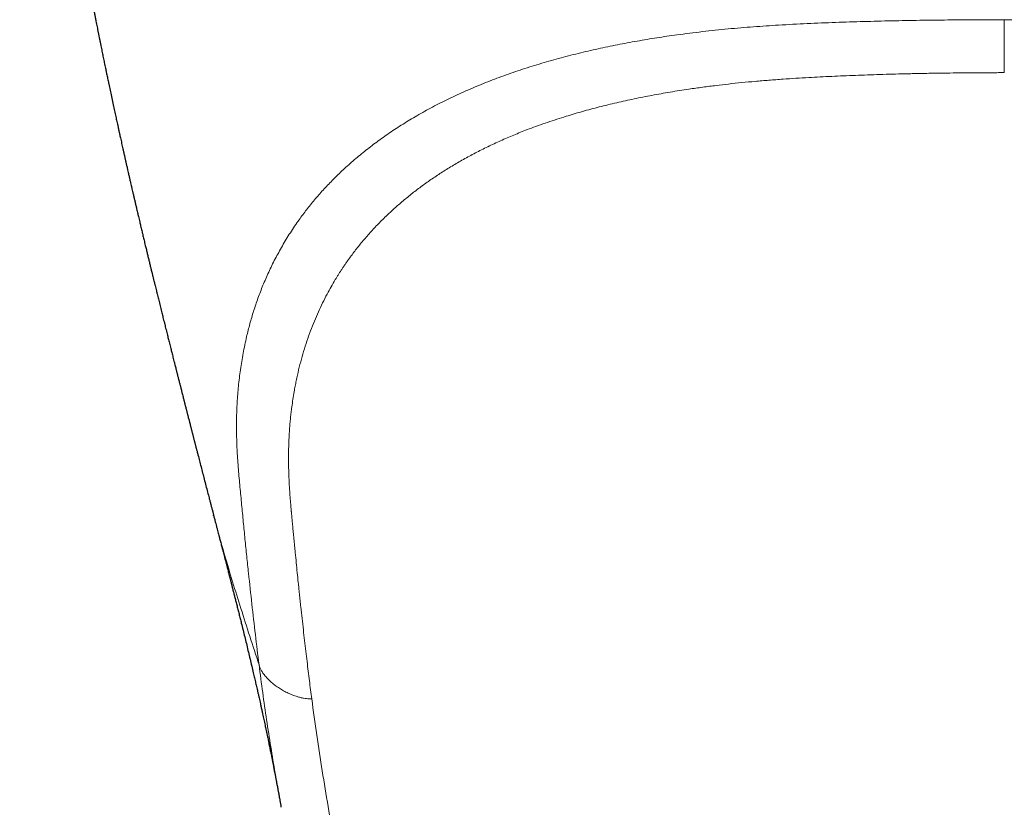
# Model space of a CAD drawing. Header units: millimetres. Extents: x 8 to 1136, y 12 to 650.
# Tile 15 of 49: x 557 to 582, y 263 to 283. Entities that reach past the tile are written whole.
import ezdxf

# ---------------------------------------------------------------- set-up
doc = ezdxf.new("R2010")
doc.units = ezdxf.units.MM

msp = doc.modelspace()

# ---------------------------------------------------------------- linework, layer by layer
at = {"color": 7, "linetype": 'Continuous', "lineweight": 30}
for p, q in [((561.537, 270.082), (561.535, 270.091)), ((563.241, 262.718), (563.239, 262.728))]:
    msp.add_line(p, q, dxfattribs=at)
for points, knots in [([(556.639, 300.362), (556.641, 300.309), (556.644, 300.167), (556.65, 299.941), (556.657, 299.687), (556.663, 299.449), (556.669, 299.225), (556.674, 299.019), (556.68, 298.83), (556.685, 298.659), (556.69, 298.5), (556.695, 298.355), (556.7, 298.223), (556.704, 298.104), (556.708, 297.998), (556.712, 297.905), (556.715, 297.828), (556.718, 297.766), (556.72, 297.717), (556.721, 297.678), (556.723, 297.648), (556.724, 297.624), (556.725, 297.603), (556.726, 297.581), (556.727, 297.554), (556.728, 297.517), (556.731, 297.467), (556.733, 297.404), (556.737, 297.329), (556.743, 297.202), (556.751, 297.031), (556.761, 296.827), (556.771, 296.635), (556.781, 296.458), (556.79, 296.307), (556.797, 296.183), (556.803, 296.083), (556.808, 295.994), (556.813, 295.917), (556.817, 295.851), (556.82, 295.798), (556.823, 295.755), (556.825, 295.715), (556.828, 295.668), (556.832, 295.607), (556.837, 295.539), (556.841, 295.468), (556.848, 295.37), (556.857, 295.243), (556.868, 295.08), (556.88, 294.904), (556.892, 294.75), (556.901, 294.622), (556.909, 294.523), (556.917, 294.416), (556.924, 294.32), (556.931, 294.243), (556.935, 294.192), (556.938, 294.153), (556.94, 294.119), (556.943, 294.087), (556.947, 294.033), (556.954, 293.952), (556.963, 293.841), (556.972, 293.741), (556.979, 293.656), (556.985, 293.591), (556.99, 293.528), (556.995, 293.471), (556.999, 293.424), (557.003, 293.379), (557.008, 293.326), (557.014, 293.259), (557.021, 293.183), (557.028, 293.107), (557.034, 293.034), (557.04, 292.973), (557.044, 292.923), (557.048, 292.887), (557.051, 292.856), (557.053, 292.83), (557.056, 292.804), (557.059, 292.772), (557.063, 292.732), (557.067, 292.683), (557.074, 292.615), (557.082, 292.535), (557.09, 292.447), (557.098, 292.367), (557.105, 292.293), (557.113, 292.219), (557.121, 292.135), (557.131, 292.041), (557.141, 291.94), (557.151, 291.843), (557.163, 291.736), (557.175, 291.617), (557.19, 291.478), (557.206, 291.334), (557.222, 291.193), (557.237, 291.054), (557.253, 290.915), (557.269, 290.781), (557.283, 290.658), (557.296, 290.55), (557.308, 290.443), (557.322, 290.331), (557.334, 290.23), (557.344, 290.146), (557.352, 290.086), (557.358, 290.032), (557.365, 289.979), (557.372, 289.919), (557.381, 289.852), (557.39, 289.78), (557.399, 289.71), (557.407, 289.644), (557.415, 289.585), (557.422, 289.532), (557.429, 289.476), (557.438, 289.408), (557.448, 289.327), (557.459, 289.242), (557.47, 289.164), (557.479, 289.095), (557.487, 289.036), (557.493, 288.991), (557.498, 288.953), (557.503, 288.915), (557.509, 288.869), (557.516, 288.817), (557.524, 288.761), (557.532, 288.703), (557.54, 288.647), (557.546, 288.598), (557.552, 288.558), (557.557, 288.524), (557.562, 288.489), (557.567, 288.45), (557.573, 288.406), (557.58, 288.355), (557.589, 288.296), (557.598, 288.229), (557.608, 288.161), (557.617, 288.096), (557.625, 288.039), (557.634, 287.977), (557.645, 287.905), (557.658, 287.818), (557.67, 287.731), (557.683, 287.646), (557.694, 287.569), (557.705, 287.498), (557.714, 287.435), (557.722, 287.381), (557.729, 287.335), (557.736, 287.294), (557.742, 287.253), (557.749, 287.21), (557.756, 287.161), (557.764, 287.109), (557.773, 287.051), (557.782, 286.991), (557.791, 286.934), (557.799, 286.885), (557.805, 286.843), (557.811, 286.803), (557.819, 286.752), (557.83, 286.686), (557.842, 286.607), (557.856, 286.522), (557.87, 286.436), (557.883, 286.349), (557.897, 286.267), (557.909, 286.195), (557.919, 286.131), (557.929, 286.069), (557.94, 286), (557.953, 285.924), (557.966, 285.848), (557.98, 285.763), (557.996, 285.666), (558.015, 285.556), (558.034, 285.443), (558.051, 285.343), (558.065, 285.259), (558.076, 285.195), (558.087, 285.135), (558.097, 285.076), (558.109, 285.008), (558.122, 284.929), (558.137, 284.845), (558.152, 284.762), (558.165, 284.685), (558.178, 284.613), (558.191, 284.543), (558.206, 284.459), (558.224, 284.358), (558.245, 284.243), (558.265, 284.13), (558.282, 284.037), (558.296, 283.963), (558.308, 283.9), (558.32, 283.836), (558.33, 283.777), (558.34, 283.725), (558.35, 283.674), (558.362, 283.609), (558.377, 283.531), (558.394, 283.44), (558.411, 283.346), (558.428, 283.26), (558.443, 283.182), (558.456, 283.114), (558.468, 283.049), (558.481, 282.982), (558.495, 282.909), (558.511, 282.827), (558.529, 282.738), (558.547, 282.648), (558.563, 282.563), (558.579, 282.485), (558.593, 282.413), (558.608, 282.339), (558.623, 282.261), (558.639, 282.181), (558.656, 282.098), (558.672, 282.018), (558.688, 281.939), (558.703, 281.865), (558.717, 281.798), (558.73, 281.734), (558.742, 281.672), (558.756, 281.608), (558.769, 281.542), (558.784, 281.473), (558.797, 281.407), (558.81, 281.346), (558.82, 281.296), (558.83, 281.248), (558.841, 281.196), (558.853, 281.138), (558.866, 281.078), (558.878, 281.022), (558.896, 280.935), (558.921, 280.814), (558.956, 280.652), (558.991, 280.49), (559.02, 280.357), (559.041, 280.257), (559.057, 280.185), (559.072, 280.117), (559.086, 280.052), (559.1, 279.989), (559.112, 279.934), (559.122, 279.886), (559.132, 279.843), (559.14, 279.803), (559.149, 279.766), (559.157, 279.728), (559.166, 279.686), (559.178, 279.634), (559.191, 279.574), (559.206, 279.506), (559.222, 279.436), (559.237, 279.37), (559.249, 279.317), (559.258, 279.273), (559.268, 279.232), (559.277, 279.189), (559.286, 279.148), (559.294, 279.113), (559.302, 279.08), (559.313, 279.033), (559.327, 278.97), (559.345, 278.888), (559.363, 278.81), (559.382, 278.727), (559.4, 278.648), (559.42, 278.561), (559.438, 278.481), (559.457, 278.402), (559.473, 278.33), (559.491, 278.253), (559.509, 278.175), (559.528, 278.093), (559.548, 278.01), (559.567, 277.928), (559.589, 277.834), (559.613, 277.733), (559.64, 277.615), (559.667, 277.502), (559.695, 277.385), (559.717, 277.292), (559.737, 277.209), (559.752, 277.146), (559.766, 277.085), (559.78, 277.026), (559.795, 276.965), (559.81, 276.902), (559.829, 276.826), (559.849, 276.741), (559.873, 276.641), (559.897, 276.544), (559.916, 276.464), (559.932, 276.4), (559.943, 276.354), (559.953, 276.311), (559.964, 276.268), (559.975, 276.224), (559.985, 276.18), (559.997, 276.131), (560.011, 276.073), (560.026, 276.012), (560.042, 275.948), (560.057, 275.886), (560.074, 275.817), (560.092, 275.747), (560.109, 275.677), (560.131, 275.588), (560.159, 275.476), (560.193, 275.339), (560.226, 275.204), (560.259, 275.072), (560.291, 274.943), (560.326, 274.803), (560.359, 274.673), (560.391, 274.547), (560.421, 274.425), (560.451, 274.307), (560.481, 274.188), (560.511, 274.069), (560.542, 273.948), (560.571, 273.833), (560.592, 273.75), (560.607, 273.691), (560.617, 273.652), (560.627, 273.612), (560.636, 273.578), (560.644, 273.547), (560.652, 273.513), (560.663, 273.472), (560.674, 273.429), (560.684, 273.39), (560.692, 273.357), (560.7, 273.326), (560.71, 273.288), (560.721, 273.245), (560.732, 273.201), (560.744, 273.155), (560.756, 273.105), (560.77, 273.054), (560.781, 273.009), (560.79, 272.972), (560.799, 272.937), (560.808, 272.902), (560.817, 272.868), (560.824, 272.839), (560.831, 272.813), (560.839, 272.783), (560.848, 272.749), (560.858, 272.71), (560.867, 272.673), (560.876, 272.639), (560.884, 272.608), (560.893, 272.573), (560.903, 272.532), (560.914, 272.491), (560.924, 272.45), (560.935, 272.409), (560.945, 272.368), (560.955, 272.331), (560.963, 272.297), (560.973, 272.259), (560.984, 272.217), (560.995, 272.174), (561.004, 272.138), (561.012, 272.108), (561.019, 272.08), (561.027, 272.049), (561.035, 272.017), (561.043, 271.988), (561.049, 271.965), (561.054, 271.943), (561.061, 271.918), (561.069, 271.888), (561.077, 271.855), (561.086, 271.82), (561.095, 271.787), (561.102, 271.759), (561.109, 271.732), (561.118, 271.698), (561.129, 271.655), (561.149, 271.574), (561.179, 271.46), (561.219, 271.307), (561.258, 271.153), (561.299, 270.994), (561.341, 270.834), (561.382, 270.676), (561.412, 270.56), (561.431, 270.485), (561.442, 270.444), (561.453, 270.403), (561.463, 270.364), (561.472, 270.329), (561.482, 270.291), (561.493, 270.25), (561.503, 270.212), (561.512, 270.178), (561.521, 270.143), (561.529, 270.111), (561.535, 270.09), (561.537, 270.082)], [0, 0, 0, 0, 0.005392, 0.014522, 0.023152, 0.031281, 0.038911, 0.04604, 0.052329, 0.05817, 0.063563, 0.068507, 0.073002, 0.077048, 0.080646, 0.083795, 0.086495, 0.088498, 0.090154, 0.091463, 0.092427, 0.093132, 0.093916, 0.094506, 0.095328, 0.096573, 0.098242, 0.100333, 0.102848, 0.105764, 0.113036, 0.119855, 0.126222, 0.132136, 0.137597, 0.14122, 0.144569, 0.147533, 0.150106, 0.152287, 0.154076, 0.155473, 0.156501, 0.15806, 0.160217, 0.162515, 0.164905, 0.167386, 0.172384, 0.177798, 0.183656, 0.189965, 0.192947, 0.196213, 0.19977, 0.203617, 0.2057, 0.207415, 0.208675, 0.20967, 0.210733, 0.21187, 0.215093, 0.218779, 0.222909, 0.22501, 0.22721, 0.229416, 0.231285, 0.232786, 0.234167, 0.235729, 0.23808, 0.240756, 0.243294, 0.245695, 0.247955, 0.249381, 0.250598, 0.251607, 0.252407, 0.253172, 0.254216, 0.255557, 0.257195, 0.25907, 0.262267, 0.265187, 0.26783, 0.270169, 0.272542, 0.275172, 0.278502, 0.2819, 0.285133, 0.288173, 0.292431, 0.29699, 0.301873, 0.306714, 0.310992, 0.315595, 0.320497, 0.324323, 0.327741, 0.331157, 0.334903, 0.338867, 0.341136, 0.343145, 0.344844, 0.346446, 0.348405, 0.350734, 0.353156, 0.355463, 0.357653, 0.359656, 0.361331, 0.36291, 0.365207, 0.368037, 0.370921, 0.373513, 0.375808, 0.377746, 0.379312, 0.380271, 0.381486, 0.38303, 0.384807, 0.386652, 0.388561, 0.390509, 0.39215, 0.393422, 0.394417, 0.395548, 0.39683, 0.398265, 0.399926, 0.401861, 0.404067, 0.40649, 0.408642, 0.410436, 0.412131, 0.414743, 0.417559, 0.420713, 0.4233, 0.425929, 0.428279, 0.430321, 0.43208, 0.433584, 0.434868, 0.436083, 0.437648, 0.439163, 0.440873, 0.442769, 0.44485, 0.446808, 0.448373, 0.449645, 0.450934, 0.452288, 0.45471, 0.457363, 0.460144, 0.463024, 0.465863, 0.468613, 0.471082, 0.472983, 0.474947, 0.477164, 0.479742, 0.482364, 0.484672, 0.488133, 0.491825, 0.495509, 0.49925, 0.501583, 0.503741, 0.505599, 0.507462, 0.5095, 0.512253, 0.515187, 0.517832, 0.520328, 0.522736, 0.52489, 0.527241, 0.53095, 0.534761, 0.538596, 0.542012, 0.543826, 0.545857, 0.548185, 0.550086, 0.551614, 0.553287, 0.555132, 0.557933, 0.560944, 0.564057, 0.567093, 0.569449, 0.571656, 0.573763, 0.575819, 0.578192, 0.580872, 0.583883, 0.586874, 0.589738, 0.5922, 0.59447, 0.596827, 0.599361, 0.602159, 0.604662, 0.607408, 0.610044, 0.612369, 0.614615, 0.616661, 0.618591, 0.620699, 0.622906, 0.625026, 0.627522, 0.629336, 0.630932, 0.632411, 0.634101, 0.636, 0.638047, 0.639949, 0.641542, 0.646558, 0.651719, 0.657439, 0.662411, 0.664731, 0.6672, 0.669389, 0.671415, 0.673594, 0.675513, 0.676816, 0.678283, 0.679677, 0.680774, 0.681903, 0.683343, 0.6849, 0.687032, 0.689224, 0.691535, 0.693896, 0.695658, 0.696767, 0.698193, 0.699671, 0.700982, 0.702127, 0.70316, 0.704187, 0.706757, 0.709278, 0.712211, 0.714462, 0.717372, 0.719977, 0.722913, 0.725193, 0.727797, 0.729978, 0.73269, 0.735419, 0.738046, 0.740843, 0.743397, 0.747346, 0.750767, 0.754942, 0.758382, 0.762271, 0.764146, 0.766472, 0.768439, 0.770157, 0.772249, 0.774527, 0.776325, 0.779755, 0.782852, 0.78619, 0.789224, 0.790812, 0.792482, 0.793766, 0.795044, 0.796636, 0.79817, 0.799359, 0.80149, 0.80385, 0.805358, 0.807841, 0.809924, 0.81225, 0.814735, 0.816844, 0.820981, 0.825848, 0.83041, 0.834289, 0.838956, 0.843201, 0.848085, 0.851889, 0.855756, 0.860136, 0.86363, 0.867582, 0.87201, 0.875627, 0.879063, 0.88022, 0.881544, 0.882994, 0.884164, 0.884992, 0.886059, 0.88753, 0.889083, 0.890353, 0.891429, 0.892371, 0.893448, 0.895287, 0.896618, 0.897894, 0.899833, 0.901636, 0.903033, 0.904317, 0.905306, 0.906558, 0.907806, 0.908735, 0.909436, 0.910429, 0.911699, 0.912905, 0.914302, 0.915404, 0.916368, 0.917398, 0.918917, 0.920461, 0.921529, 0.922972, 0.924598, 0.925675, 0.926681, 0.927957, 0.929535, 0.930923, 0.932216, 0.933145, 0.933925, 0.93498, 0.936228, 0.937173, 0.937844, 0.938529, 0.939374, 0.940375, 0.94148, 0.942676, 0.943861, 0.94477, 0.945432, 0.946581, 0.948175, 0.949681, 0.954603, 0.959533, 0.964861, 0.969811, 0.975294, 0.980675, 0.985437, 0.986681, 0.988069, 0.989539, 0.990771, 0.991827, 0.993067, 0.994515, 0.995808, 0.996834, 0.997909, 0.999258, 1, 1, 1, 1]), ([(561.534, 270.091), (561.534, 270.09), (561.537, 270.076), (561.545, 270.046), (561.557, 270.002), (561.571, 269.946), (561.589, 269.881), (561.608, 269.807), (561.626, 269.737), (561.644, 269.67), (561.659, 269.609), (561.674, 269.552), (561.688, 269.5), (561.701, 269.45), (561.715, 269.396), (561.733, 269.326), (561.753, 269.248), (561.774, 269.17), (561.792, 269.098), (561.812, 269.023), (561.832, 268.947), (561.851, 268.871), (561.869, 268.804), (561.885, 268.743), (561.899, 268.687), (561.915, 268.627), (561.933, 268.558), (561.953, 268.477), (561.975, 268.392), (561.997, 268.305), (562.02, 268.217), (562.043, 268.127), (562.067, 268.032), (562.093, 267.933), (562.12, 267.826), (562.149, 267.712), (562.178, 267.597), (562.206, 267.482), (562.24, 267.347), (562.278, 267.193), (562.321, 267.02), (562.363, 266.849), (562.404, 266.676), (562.446, 266.502), (562.488, 266.326), (562.527, 266.162), (562.561, 266.016), (562.59, 265.888), (562.619, 265.763), (562.644, 265.655), (562.665, 265.561), (562.682, 265.484), (562.7, 265.407), (562.717, 265.329), (562.735, 265.246), (562.754, 265.16), (562.772, 265.079), (562.788, 265.004), (562.804, 264.933), (562.819, 264.863), (562.834, 264.794), (562.848, 264.724), (562.864, 264.65), (562.88, 264.574), (562.895, 264.502), (562.908, 264.442), (562.918, 264.395), (562.926, 264.356), (562.934, 264.317), (562.942, 264.275), (562.952, 264.229), (562.962, 264.18), (562.972, 264.131), (562.982, 264.079), (562.993, 264.026), (563.005, 263.966), (563.018, 263.902), (563.031, 263.836), (563.043, 263.771), (563.054, 263.716), (563.064, 263.665), (563.074, 263.614), (563.085, 263.557), (563.096, 263.501), (563.105, 263.451), (563.113, 263.41), (563.12, 263.371), (563.128, 263.331), (563.136, 263.288), (563.145, 263.241), (563.153, 263.196), (563.161, 263.155), (563.168, 263.117), (563.175, 263.078), (563.183, 263.034), (563.191, 262.991), (563.198, 262.953), (563.204, 262.922), (563.209, 262.894), (563.214, 262.866), (563.219, 262.834), (563.226, 262.796), (563.233, 262.76), (563.237, 262.736), (563.239, 262.728)], [0, 0, 0, 0, 0.000251, 0.005376, 0.01105, 0.016694, 0.026332, 0.035628, 0.045136, 0.0528, 0.060794, 0.067904, 0.074014, 0.079859, 0.086438, 0.094252, 0.105991, 0.115205, 0.123582, 0.132532, 0.143236, 0.152171, 0.160895, 0.168299, 0.175101, 0.181895, 0.190886, 0.201141, 0.212168, 0.223159, 0.233623, 0.245626, 0.257422, 0.269441, 0.283472, 0.298364, 0.313113, 0.327795, 0.342497, 0.365354, 0.387457, 0.409859, 0.432576, 0.455623, 0.479014, 0.502767, 0.521258, 0.53813, 0.554711, 0.571892, 0.582654, 0.593385, 0.603669, 0.614147, 0.626005, 0.638222, 0.649991, 0.660248, 0.669898, 0.679984, 0.689791, 0.69914, 0.709926, 0.721393, 0.731963, 0.74115, 0.746957, 0.752617, 0.758172, 0.763937, 0.77072, 0.778281, 0.785743, 0.792156, 0.800984, 0.809549, 0.818635, 0.829546, 0.839087, 0.847372, 0.854578, 0.86199, 0.870408, 0.880408, 0.887429, 0.893611, 0.899244, 0.904991, 0.911882, 0.919382, 0.926603, 0.932921, 0.938504, 0.944276, 0.951429, 0.958975, 0.964472, 0.969375, 0.973632, 0.977938, 0.982628, 0.988596, 0.99615, 1, 1, 1, 1])]:
    msp.add_open_spline(points, degree=3, knots=knots, dxfattribs=at)
at = {"color": 252, "linetype": 'Continuous', "lineweight": 0}
for points, knots in [([(581.5, 282.592), (581.262, 282.592), (580.788, 282.591), (580.076, 282.586), (579.366, 282.578), (578.658, 282.565), (577.949, 282.547), (577.237, 282.524), (576.521, 282.495), (575.829, 282.459), (575.162, 282.415), (574.521, 282.361), (573.877, 282.293), (573.279, 282.218), (572.729, 282.137), (572.228, 282.054), (571.732, 281.961), (571.236, 281.858), (570.74, 281.743), (570.245, 281.615), (569.756, 281.476), (569.275, 281.324), (568.804, 281.16), (568.345, 280.984), (567.902, 280.796), (567.474, 280.598), (567.062, 280.39), (566.676, 280.177), (566.315, 279.959), (565.976, 279.737), (565.652, 279.507), (565.343, 279.27), (565.049, 279.025), (564.778, 278.781), (564.528, 278.536), (564.298, 278.293), (564.082, 278.047), (563.881, 277.797), (563.676, 277.522), (563.47, 277.219), (563.269, 276.888), (563.087, 276.556), (562.924, 276.223), (562.78, 275.893), (562.654, 275.566), (562.545, 275.241), (562.449, 274.918), (562.359, 274.563), (562.278, 274.177), (562.21, 273.761), (562.16, 273.346), (562.128, 272.932), (562.112, 272.52), (562.113, 272.108), (562.129, 271.684), (562.159, 271.248), (562.201, 270.8), (562.243, 270.358), (562.285, 269.92), (562.328, 269.485), (562.372, 269.053), (562.43, 268.504), (562.502, 267.843), (562.589, 267.071), (562.651, 266.565), (562.683, 266.312)], [0, 0, 0, 0, 0.017166, 0.034321, 0.051415, 0.068477, 0.085567, 0.102744, 0.120062, 0.13754, 0.153067, 0.168748, 0.184603, 0.2006, 0.213233, 0.225892, 0.238554, 0.251219, 0.264336, 0.277521, 0.290804, 0.304169, 0.317578, 0.330994, 0.344393, 0.357749, 0.371053, 0.384337, 0.396746, 0.409192, 0.421678, 0.434177, 0.446659, 0.459096, 0.470752, 0.48234, 0.493877, 0.505383, 0.516874, 0.531501, 0.546115, 0.560662, 0.575081, 0.589336, 0.603202, 0.616962, 0.630642, 0.644249, 0.661817, 0.679273, 0.696633, 0.713949, 0.731276, 0.74863, 0.765904, 0.784996, 0.803808, 0.822475, 0.841107, 0.859777, 0.878471, 0.897161, 0.931399, 0.96563, 1, 1, 1, 1]), ([(581.5, 282.592), (581.64, 282.592), (581.926, 282.591), (582.366, 282.588), (582.824, 282.585), (583.302, 282.579), (583.792, 282.572), (584.278, 282.563), (584.722, 282.553), (585.121, 282.543), (585.485, 282.532), (585.848, 282.52), (586.208, 282.506), (586.557, 282.49), (586.893, 282.473), (587.244, 282.453), (587.625, 282.428), (588.044, 282.396), (588.483, 282.358), (588.926, 282.314), (589.349, 282.265), (589.734, 282.215), (590.094, 282.164), (590.448, 282.109), (590.728, 282.061), (590.932, 282.024), (591.058, 282), (591.184, 281.976), (591.312, 281.951), (591.44, 281.925), (591.569, 281.898), (591.798, 281.849), (592.129, 281.773), (592.561, 281.665), (592.959, 281.557), (593.224, 281.478), (593.356, 281.438), (593.393, 281.426), (593.43, 281.415), (593.466, 281.403), (593.503, 281.392), (593.543, 281.379), (593.653, 281.344), (593.827, 281.286), (594.055, 281.207), (594.289, 281.121), (594.525, 281.031), (594.76, 280.937), (594.974, 280.847), (595.167, 280.762), (595.34, 280.683), (595.493, 280.61), (595.628, 280.545), (595.745, 280.486), (595.841, 280.437), (595.919, 280.397), (595.979, 280.365), (596.019, 280.343), (596.052, 280.325), (596.084, 280.308), (596.126, 280.285), (596.169, 280.261), (596.213, 280.237), (596.256, 280.212), (596.377, 280.143), (596.577, 280.025), (596.839, 279.859), (597.094, 279.688), (597.338, 279.513), (597.577, 279.332), (597.818, 279.137), (598.054, 278.933), (598.284, 278.72), (598.495, 278.511), (598.688, 278.306), (598.865, 278.106), (599.047, 277.887), (599.236, 277.642), (599.433, 277.364), (599.622, 277.07), (599.802, 276.762), (599.956, 276.47), (600.087, 276.196), (600.197, 275.942), (600.313, 275.653), (600.391, 275.431), (600.44, 275.281), (600.455, 275.233), (600.47, 275.185), (600.485, 275.137), (600.5, 275.089), (600.549, 274.922), (600.625, 274.635), (600.713, 274.226), (600.783, 273.814), (600.833, 273.414), (600.866, 273.028), (600.883, 272.671), (600.888, 272.388), (600.887, 272.224), (600.886, 272.162), (600.886, 272.143), (600.886, 272.124), (600.885, 272.105), (600.885, 272.086), (600.883, 272), (600.878, 271.853), (600.868, 271.65), (600.855, 271.461), (600.842, 271.287), (600.829, 271.128), (600.817, 271.002), (600.808, 270.903), (600.802, 270.831), (600.795, 270.763), (600.789, 270.7), (600.784, 270.643), (600.777, 270.574), (600.769, 270.492), (600.755, 270.341), (600.736, 270.14), (600.712, 269.893), (600.694, 269.706), (600.681, 269.575), (600.673, 269.498), (600.665, 269.422), (600.658, 269.347), (600.65, 269.274), (600.643, 269.201), (600.624, 269.015), (600.593, 268.719), (600.561, 268.422), (600.541, 268.237), (600.533, 268.16), (600.524, 268.083), (600.516, 268.006), (600.507, 267.93), (600.499, 267.854), (600.49, 267.779), (600.479, 267.678), (600.465, 267.548), (600.446, 267.384), (600.426, 267.206), (600.409, 267.065), (600.397, 266.963), (600.389, 266.894), (600.38, 266.818), (600.37, 266.735), (600.361, 266.66), (600.352, 266.592), (600.345, 266.529), (600.337, 266.472), (600.331, 266.42), (600.326, 266.382), (600.323, 266.353), (600.32, 266.334), (600.319, 266.321), (600.318, 266.314), (600.317, 266.312)], [0, 0, 0, 0, 0.010114, 0.020694, 0.03174, 0.043254, 0.055235, 0.067166, 0.078472, 0.087309, 0.096106, 0.104863, 0.11358, 0.122257, 0.130165, 0.13808, 0.147787, 0.158003, 0.16873, 0.179966, 0.190681, 0.200093, 0.208698, 0.217605, 0.226813, 0.229982, 0.233185, 0.236422, 0.239694, 0.242999, 0.246339, 0.249713, 0.260817, 0.27226, 0.284038, 0.29296, 0.293973, 0.294989, 0.296006, 0.297026, 0.298048, 0.299072, 0.300369, 0.307198, 0.313705, 0.319891, 0.327404, 0.334383, 0.340825, 0.346733, 0.352105, 0.356942, 0.361244, 0.365011, 0.368243, 0.370658, 0.372654, 0.374231, 0.374667, 0.375952, 0.377408, 0.378871, 0.380343, 0.381823, 0.383312, 0.392806, 0.402628, 0.411673, 0.421244, 0.430975, 0.440438, 0.451355, 0.461893, 0.472051, 0.48183, 0.49123, 0.500253, 0.512305, 0.524852, 0.537893, 0.551431, 0.565466, 0.576074, 0.58695, 0.598094, 0.613215, 0.61523, 0.617252, 0.619283, 0.621322, 0.623369, 0.625424, 0.642501, 0.659712, 0.67706, 0.694546, 0.710047, 0.725654, 0.739475, 0.745581, 0.746382, 0.747183, 0.747984, 0.748785, 0.749587, 0.750389, 0.759564, 0.76812, 0.776057, 0.783376, 0.790077, 0.796157, 0.79945, 0.802528, 0.805391, 0.808038, 0.81047, 0.812686, 0.816807, 0.820988, 0.831892, 0.842435, 0.852619, 0.855967, 0.859274, 0.86254, 0.865766, 0.86895, 0.872094, 0.875197, 0.893074, 0.910636, 0.914049, 0.91745, 0.920838, 0.924215, 0.927579, 0.930931, 0.934271, 0.937599, 0.944286, 0.951597, 0.959531, 0.968087, 0.970647, 0.973257, 0.977296, 0.981005, 0.984386, 0.987437, 0.99016, 0.99292, 0.995232, 0.997096, 0.9982, 0.999052, 0.999652, 1, 1, 1, 1]), ([(581.5, 282.592), (581.5, 282.571), (581.5, 282.527), (581.5, 282.455), (581.5, 282.374), (581.5, 282.283), (581.5, 282.183), (581.5, 282.079), (581.5, 281.972), (581.5, 281.865), (581.5, 281.761), (581.5, 281.661), (581.5, 281.567), (581.5, 281.483), (581.5, 281.409), (581.5, 281.347), (581.5, 281.298), (581.5, 281.269), (581.5, 281.256)], [0, 0, 0, 0, 0.042622, 0.089774, 0.144028, 0.205922, 0.274425, 0.347571, 0.423157, 0.499461, 0.575795, 0.651496, 0.724849, 0.793628, 0.855812, 0.910297, 0.957531, 1, 1, 1, 1]), ([(581.5, 281.256), (581.372, 281.256), (581.12, 281.255), (580.747, 281.253), (580.386, 281.25), (580.037, 281.246), (579.74, 281.242), (579.494, 281.237), (579.339, 281.234), (579.233, 281.232), (579.172, 281.231), (579.111, 281.23), (579.049, 281.228), (578.902, 281.225), (578.671, 281.219), (578.359, 281.21), (578.049, 281.199), (577.742, 281.188), (577.441, 281.176), (577.144, 281.163), (576.852, 281.148), (576.549, 281.132), (576.237, 281.114), (575.901, 281.091), (575.558, 281.066), (575.21, 281.037), (574.871, 281.005), (574.543, 280.97), (574.215, 280.932), (573.88, 280.889), (573.493, 280.835), (573.065, 280.767), (572.604, 280.685), (572.153, 280.596), (571.784, 280.515), (571.492, 280.445), (571.275, 280.391), (571.06, 280.335), (570.849, 280.277), (570.641, 280.217), (570.423, 280.152), (570.198, 280.08), (569.963, 280.002), (569.731, 279.921), (569.461, 279.821), (569.157, 279.7), (568.823, 279.557), (568.497, 279.407), (568.182, 279.251), (567.879, 279.088), (567.591, 278.923), (567.316, 278.753), (567.053, 278.579), (566.799, 278.399), (566.554, 278.213), (566.319, 278.022), (566.097, 277.829), (565.881, 277.627), (565.668, 277.415), (565.459, 277.19), (565.261, 276.959), (565.073, 276.722), (564.94, 276.54), (564.854, 276.417), (564.811, 276.353), (564.769, 276.29), (564.728, 276.226), (564.687, 276.162), (564.647, 276.097), (564.584, 275.994), (564.5, 275.851), (564.393, 275.655), (564.285, 275.445), (564.179, 275.218), (564.077, 274.982), (563.98, 274.737), (563.889, 274.481), (563.807, 274.221), (563.732, 273.956), (563.682, 273.755), (563.651, 273.62), (563.636, 273.551), (563.622, 273.483), (563.608, 273.414), (563.594, 273.345), (563.581, 273.275), (563.562, 273.165), (563.537, 273.013), (563.512, 272.838), (563.492, 272.68), (563.477, 272.54), (563.464, 272.4), (563.453, 272.263), (563.44, 272.073), (563.43, 271.829), (563.425, 271.523), (563.43, 271.211), (563.439, 270.987), (563.446, 270.856), (563.448, 270.818), (563.451, 270.78), (563.453, 270.74), (563.456, 270.7), (563.459, 270.658), (563.464, 270.59), (563.471, 270.492), (563.482, 270.358), (563.491, 270.259), (563.496, 270.202), (563.497, 270.193), (563.497, 270.188), (563.498, 270.183), (563.498, 270.177), (563.499, 270.17), (563.501, 270.154), (563.503, 270.127), (563.507, 270.085), (563.512, 270.036), (563.517, 269.979), (563.523, 269.917), (563.529, 269.846), (563.536, 269.772), (563.544, 269.695), (563.549, 269.635), (563.554, 269.59), (563.556, 269.564), (563.559, 269.536), (563.561, 269.512), (563.574, 269.381), (563.594, 269.174), (563.622, 268.889), (563.647, 268.638), (563.666, 268.449), (563.68, 268.32), (563.687, 268.249), (563.695, 268.177), (563.703, 268.1), (563.712, 268.02), (563.72, 267.937), (563.729, 267.855), (563.746, 267.703), (563.77, 267.484), (563.801, 267.201), (563.833, 266.926), (563.864, 266.659), (563.895, 266.401), (563.925, 266.153), (563.954, 265.913), (563.984, 265.681), (564.004, 265.529), (564.013, 265.454)], [0, 0, 0, 0, 0.00973, 0.019171, 0.028322, 0.037184, 0.045758, 0.050896, 0.055925, 0.057483, 0.05903, 0.060567, 0.062092, 0.063734, 0.071754, 0.07966, 0.087565, 0.095352, 0.103023, 0.110578, 0.118017, 0.12534, 0.133688, 0.141917, 0.151097, 0.160041, 0.168752, 0.177231, 0.185483, 0.194267, 0.203427, 0.215868, 0.228141, 0.240257, 0.25223, 0.2583, 0.26433, 0.270322, 0.276278, 0.2822, 0.288089, 0.294992, 0.301855, 0.308738, 0.315728, 0.326302, 0.336865, 0.347431, 0.358013, 0.368462, 0.378878, 0.388918, 0.399009, 0.409163, 0.41939, 0.4297, 0.439769, 0.449718, 0.46074, 0.471854, 0.483073, 0.494406, 0.505863, 0.508802, 0.511749, 0.514706, 0.517672, 0.520648, 0.523634, 0.52663, 0.534921, 0.543291, 0.553363, 0.563556, 0.573874, 0.585074, 0.596428, 0.607941, 0.619618, 0.631463, 0.634463, 0.637472, 0.640488, 0.643513, 0.646547, 0.649589, 0.652639, 0.661072, 0.669571, 0.675682, 0.681829, 0.68801, 0.69411, 0.699844, 0.712893, 0.726291, 0.74004, 0.754145, 0.755763, 0.757423, 0.759125, 0.76087, 0.762656, 0.764485, 0.766356, 0.771719, 0.7774, 0.784143, 0.784859, 0.785062, 0.785285, 0.785529, 0.785794, 0.786079, 0.786386, 0.787887, 0.789751, 0.791976, 0.794437, 0.797228, 0.800348, 0.803798, 0.807106, 0.810669, 0.811842, 0.813039, 0.814262, 0.81551, 0.8163, 0.831796, 0.843282, 0.85455, 0.865602, 0.868817, 0.872013, 0.87519, 0.87862, 0.88239, 0.886136, 0.889856, 0.893552, 0.906779, 0.919676, 0.932244, 0.944483, 0.956392, 0.967769, 0.978829, 0.989573, 1, 1, 1, 1]), ([(562.683, 266.312), (562.604, 266.554), (562.447, 267.038), (562.224, 267.736), (562.013, 268.414), (561.818, 269.066), (561.657, 269.624), (561.571, 269.953), (561.537, 270.082)], [0, 0, 0, 0, 0.177194, 0.354369, 0.531554, 0.708775, 0.886008, 1, 1, 1, 1]), ([(564.013, 265.454), (563.992, 265.455), (563.948, 265.455), (563.88, 265.46), (563.806, 265.471), (563.727, 265.488), (563.634, 265.513), (563.529, 265.55), (563.416, 265.598), (563.303, 265.655), (563.195, 265.719), (563.093, 265.79), (562.999, 265.866), (562.915, 265.946), (562.842, 266.025), (562.783, 266.102), (562.738, 266.176), (562.706, 266.245), (562.69, 266.29), (562.683, 266.312)], [0, 0, 0, 0, 0.035289, 0.072846, 0.114172, 0.159973, 0.210236, 0.278408, 0.350731, 0.425115, 0.499986, 0.574821, 0.649111, 0.721305, 0.789353, 0.851415, 0.906549, 0.955288, 1, 1, 1, 1]), ([(563.239, 262.728), (563.227, 262.791), (563.177, 263.07), (563.09, 263.575), (562.979, 264.242), (562.873, 264.921), (562.774, 265.61), (562.713, 266.078), (562.683, 266.312)], [0, 0, 0, 0, 0.055135, 0.243555, 0.432261, 0.621161, 0.810349, 1, 1, 1, 1]), ([(564.013, 265.454), (564.055, 265.149), (564.138, 264.538), (564.277, 263.634), (564.426, 262.738), (564.581, 261.851), (564.737, 260.978), (564.889, 260.119), (565.034, 259.275), (565.174, 258.439), (565.314, 257.607), (565.456, 256.778), (565.598, 255.954), (565.733, 255.139), (565.86, 254.333), (565.98, 253.541), (566.093, 252.763), (566.201, 251.999), (566.306, 251.243), (566.374, 250.746), (566.408, 250.498)], [0, 0, 0, 0, 0.056011, 0.112011, 0.168004, 0.223993, 0.279979, 0.334963, 0.389948, 0.444935, 0.499928, 0.55593, 0.611939, 0.667953, 0.723968, 0.779981, 0.834987, 0.889989, 0.944992, 1, 1, 1, 1])]:
    msp.add_open_spline(points, degree=3, knots=knots, dxfattribs=at)

doc.saveas('drawing.dxf')
